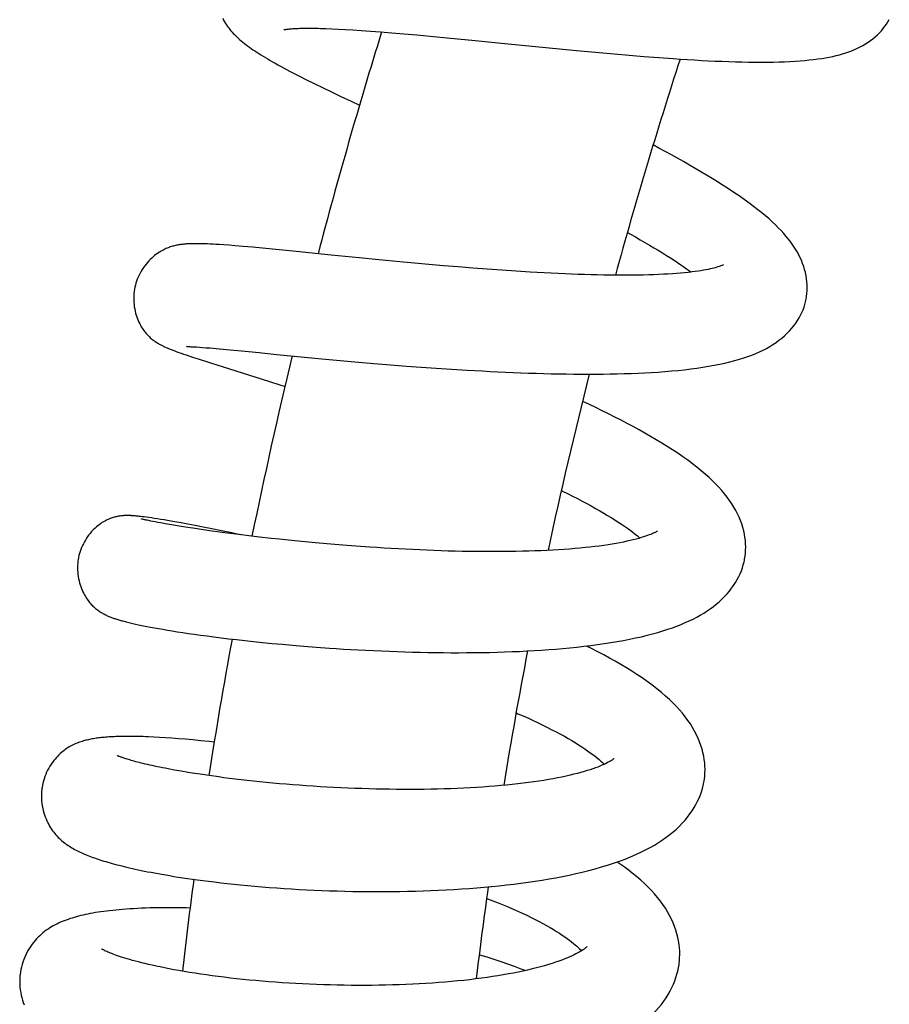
# Model space of a CAD drawing. Header units: millimetres. Extents: x 177 to 351, y 32 to 305.
# Tile 27 of 80: x 188.86 to 193.92, y 129.36 to 135.08. Entities that reach past the tile are written whole.
import ezdxf

# ---------------------------------------------------------------- set-up
doc = ezdxf.new("R2010")
doc.units = ezdxf.units.MM
doc.header["$LTSCALE"] = 30.734
doc.layers.get('0').update_dxf_attribs({"linetype": 'CONTINUOUS'})

msp = doc.modelspace()

# ---------------------------------------------------------------- linework, layer by layer
at = {"color": 7, "linetype": 'Continuous'}
for p, q in [((190.6121, 135.032), (190.6434, 135.031)), ((190.6434, 135.031), (190.6776, 135.0297)), ((190.6776, 135.0297), (190.7148, 135.028)), ((190.7148, 135.028), (190.7555, 135.0259)), ((190.7555, 135.0259), (190.7999, 135.0232)), ((190.7999, 135.0232), (190.8485, 135.0201)), ((190.8485, 135.0201), (190.9019, 135.0163)), ((190.9019, 135.0163), (190.9606, 135.0118)), ((190.9606, 135.0118), (191.0254, 135.0065)), ((191.0254, 135.0065), (191.0958, 135.0005)), ((191.0958, 135.0005), (191.1704, 134.9939)), ((191.1704, 134.9939), (191.2477, 134.9867)), ((191.2477, 134.9867), (191.3668, 134.9754)), ((191.3668, 134.9754), (191.4897, 134.9633)), ((191.9212, 134.9205), (192.0977, 134.9034)), ((192.0977, 134.9034), (192.2294, 134.8912)), ((192.2294, 134.8912), (192.3168, 134.8834)), ((192.3168, 134.8834), (192.4038, 134.8759)), ((192.4038, 134.8759), (192.4902, 134.8689)), ((192.4902, 134.8689), (192.5758, 134.8623)), ((192.5758, 134.8623), (192.6601, 134.8563)), ((190.4891, 134.754), (190.5308, 134.733)), ((190.5308, 134.733), (190.5753, 134.7109)), ((190.5753, 134.7109), (190.6231, 134.6876)), ((190.6231, 134.6876), (190.6745, 134.6629)), ((190.6745, 134.6629), (190.7299, 134.6366)), ((190.7299, 134.6366), (190.7897, 134.6085)), ((190.7897, 134.6085), (190.8383, 134.5859)), ((189.9265, 133.7811), (189.9128, 133.7814)), ((189.9408, 133.7806), (189.9265, 133.7811)), ((189.9557, 133.78), (189.9408, 133.7806)), ((189.9712, 133.7793), (189.9557, 133.78)), ((189.9874, 133.7785), (189.9712, 133.7793)), ((190.0044, 133.7776), (189.9874, 133.7785)), ((190.0222, 133.7765), (190.0044, 133.7776)), ((190.0505, 133.7745), (190.0222, 133.7765)), ((190.081, 133.7723), (190.0505, 133.7745)), ((190.1137, 133.7697), (190.081, 133.7723)), ((190.1618, 133.7657), (190.1137, 133.7697)), ((190.216, 133.7609), (190.1618, 133.7657)), ((190.2945, 133.7535), (190.216, 133.7609)), ((190.4697, 133.7362), (190.2945, 133.7535)), ((190.6732, 133.7156), (190.4697, 133.7362)), ((190.8352, 133.6994), (190.6732, 133.7156)), ((190.9505, 133.6881), (190.8352, 133.6994)), ((191.0731, 133.6764), (190.9505, 133.6881)), ((191.1566, 133.6686), (191.0731, 133.6764)), ((191.2409, 133.661), (191.1566, 133.6686)), ((191.3257, 133.6536), (191.2409, 133.661)), ((191.4107, 133.6465), (191.3257, 133.6536)), ((191.4956, 133.6397), (191.4107, 133.6465)), ((191.5803, 133.6332), (191.4956, 133.6397)), ((191.6644, 133.6272), (191.5803, 133.6332)), ((191.7477, 133.6216), (191.6644, 133.6272)), ((191.83, 133.6166), (191.7477, 133.6216)), ((191.9111, 133.612), (191.83, 133.6166)), ((189.8471, 133.184), (189.8524, 133.1838)), ((189.8524, 133.1838), (189.8586, 133.1836)), ((189.8586, 133.1836), (189.8656, 133.1833)), ((189.8656, 133.1833), (189.8734, 133.1829)), ((189.8734, 133.1829), (189.8821, 133.1824)), ((189.8821, 133.1824), (189.8917, 133.1819)), ((189.8917, 133.1819), (189.9079, 133.1808)), ((189.9079, 133.1808), (189.9262, 133.1795)), ((189.9262, 133.1795), (189.9469, 133.1778)), ((189.9469, 133.1778), (189.97, 133.1759)), ((189.97, 133.1759), (190.0049, 133.1729)), ((190.0049, 133.1729), (190.0662, 133.1673)), ((190.0662, 133.1673), (190.1523, 133.1591)), ((189.7769, 133.1544), (189.789, 133.15)), ((189.789, 133.15), (189.8019, 133.1454)), ((189.8019, 133.1454), (189.8156, 133.1406)), ((189.8156, 133.1406), (189.8304, 133.1355)), ((189.8304, 133.1355), (189.8464, 133.1301)), ((189.8464, 133.1301), (189.873, 133.1212)), ((189.873, 133.1212), (189.9009, 133.1121)), ((189.9009, 133.1121), (189.9663, 133.0911)), ((190.3588, 133.1387), (190.6189, 133.1137)), ((190.6189, 133.1137), (190.789, 133.0981)), ((189.9663, 133.0911), (190.273, 132.9948)), ((190.789, 133.0981), (190.9217, 133.0866)), ((190.9217, 133.0866), (190.9941, 133.0806)), ((190.9941, 133.0806), (191.1117, 133.0713)), ((191.1117, 133.0713), (191.1961, 133.065)), ((191.1961, 133.065), (191.2839, 133.0588)), ((191.2839, 133.0588), (191.3732, 133.0529)), ((191.3732, 133.0529), (191.4627, 133.0474)), ((191.4627, 133.0474), (191.5521, 133.0424)), ((190.273, 132.9948), (190.3701, 132.9641)), ((190.3701, 132.9641), (190.4055, 132.9529)), ((189.5284, 132.2011), (189.5225, 132.2016)), ((189.5345, 132.2006), (189.5284, 132.2011)), ((189.5408, 132.2), (189.5345, 132.2006)), ((189.5472, 132.1994), (189.5408, 132.2)), ((189.554, 132.1987), (189.5472, 132.1994)), ((189.561, 132.198), (189.554, 132.1987)), ((189.5682, 132.1971), (189.561, 132.198)), ((189.5758, 132.1962), (189.5682, 132.1971)), ((189.5879, 132.1947), (189.5758, 132.1962)), ((189.6009, 132.193), (189.5879, 132.1947)), ((189.6149, 132.1911), (189.6009, 132.193)), ((189.6299, 132.1889), (189.6149, 132.1911)), ((189.572, 132.183), (189.5714, 132.1831)), ((189.5776, 132.1815), (189.5751, 132.1821)), ((189.5806, 132.1808), (189.5776, 132.1815)), ((189.5843, 132.1799), (189.5806, 132.1808)), ((189.5884, 132.1789), (189.5843, 132.1799)), ((189.5932, 132.1778), (189.5884, 132.1789)), ((189.5985, 132.1767), (189.5932, 132.1778)), ((189.6044, 132.1754), (189.5985, 132.1767)), ((189.6142, 132.1733), (189.6044, 132.1754)), ((189.6254, 132.171), (189.6142, 132.1733)), ((189.638, 132.1685), (189.6254, 132.171)), ((189.6462, 132.1865), (189.6299, 132.1889)), ((189.6519, 132.1658), (189.638, 132.1685)), ((189.6638, 132.1839), (189.6462, 132.1865)), ((189.6673, 132.1629), (189.6519, 132.1658)), ((189.6829, 132.1809), (189.6638, 132.1839)), ((189.6842, 132.1598), (189.6673, 132.1629)), ((189.7034, 132.1776), (189.6829, 132.1809)), ((189.7092, 132.1553), (189.6842, 132.1598)), ((189.7333, 132.1726), (189.7034, 132.1776)), ((189.7372, 132.1505), (189.7092, 132.1553)), ((189.7662, 132.1669), (189.7333, 132.1726)), ((189.7684, 132.1453), (189.7372, 132.1505)), ((189.8022, 132.1605), (189.7662, 132.1669)), ((189.803, 132.1397), (189.7684, 132.1453)), ((189.8416, 132.1533), (189.8022, 132.1605)), ((189.8413, 132.1336), (189.803, 132.1397)), ((189.8837, 132.1272), (189.8413, 132.1336)), ((189.8844, 132.1452), (189.8416, 132.1533)), ((189.9308, 132.1362), (189.8844, 132.1452)), ((189.981, 132.1262), (189.9308, 132.1362)), ((189.9305, 132.1203), (189.8837, 132.1272)), ((189.9823, 132.113), (189.9305, 132.1203)), ((190.0357, 132.115), (189.981, 132.1262)), ((190.0396, 132.1052), (189.9823, 132.113)), ((190.0956, 132.1024), (190.0357, 132.115)), ((190.0869, 132.099), (190.0396, 132.1052)), ((190.1383, 132.0925), (190.0869, 132.099)), ((190.1946, 132.0856), (190.1383, 132.0925)), ((190.2564, 132.0783), (190.1946, 132.0856)), ((190.3245, 132.0706), (190.2564, 132.0783)), ((190.3738, 132.0652), (190.3245, 132.0706)), ((190.4264, 132.0597), (190.3738, 132.0652)), ((190.4823, 132.0541), (190.4264, 132.0597)), ((190.5417, 132.0484), (190.4823, 132.0541)), ((190.6045, 132.0426), (190.5417, 132.0484)), ((190.6709, 132.0368), (190.6045, 132.0426)), ((190.7413, 132.031), (190.6709, 132.0368)), ((190.8166, 132.0252), (190.7413, 132.031)), ((190.8971, 132.0194), (190.8166, 132.0252)), ((189.521, 131.5766), (189.5375, 131.5729)), ((189.5375, 131.5729), (189.555, 131.5691)), ((189.555, 131.5691), (189.5736, 131.5653)), ((189.5736, 131.5653), (189.5932, 131.5613)), ((189.6248, 131.5552), (189.6473, 131.5511)), ((189.6473, 131.5511), (189.671, 131.5468)), ((189.671, 131.5468), (189.6961, 131.5424)), ((189.6961, 131.5424), (189.7225, 131.5379)), ((189.7225, 131.5379), (189.7505, 131.5333)), ((189.7505, 131.5333), (189.7799, 131.5286)), ((189.7799, 131.5286), (189.811, 131.5238)), ((189.811, 131.5238), (189.8437, 131.5189)), ((189.8437, 131.5189), (189.8781, 131.514)), ((189.8781, 131.514), (189.9143, 131.5089)), ((189.9143, 131.5089), (189.9523, 131.5037)), ((189.9523, 131.5037), (189.9922, 131.4985)), ((189.9922, 131.4985), (190.034, 131.4932)), ((190.034, 131.4932), (190.0777, 131.4878)), ((190.0777, 131.4878), (190.1234, 131.4824)), ((190.1234, 131.4824), (190.1714, 131.477)), ((190.1714, 131.477), (190.2216, 131.4716)), ((190.2216, 131.4716), (190.2744, 131.4661)), ((190.2744, 131.4661), (190.3298, 131.4606)), ((190.3298, 131.4606), (190.388, 131.4552)), ((190.388, 131.4552), (190.4496, 131.4497)), ((190.4496, 131.4497), (190.5155, 131.4442)), ((190.5155, 131.4442), (190.5866, 131.4387)), ((190.5866, 131.4387), (190.6632, 131.4332)), ((189.6431, 130.9167), (189.6117, 130.9181)), ((189.6762, 130.9149), (189.6431, 130.9167)), ((189.711, 130.9128), (189.6762, 130.9149)), ((189.7477, 130.9103), (189.711, 130.9128)), ((189.7863, 130.9073), (189.7477, 130.9103)), ((189.8269, 130.9038), (189.7863, 130.9073)), ((189.8699, 130.8998), (189.8269, 130.9038)), ((189.9156, 130.8952), (189.8699, 130.8998)), ((189.9643, 130.8899), (189.9156, 130.8952)), ((189.9938, 130.8865), (189.9643, 130.8899)), ((189.8017, 130.7182), (189.7629, 130.7251)), ((189.8434, 130.7112), (189.8017, 130.7182)), ((189.9639, 130.6927), (189.9125, 130.7003)), ((190.0205, 130.6848), (189.9639, 130.6927))]:
    msp.add_line(p, q, dxfattribs=at)
for points in [[(190.0435, 135.0902), (190.0488, 135.08), (190.0543, 135.0702), (190.06, 135.0608), (190.066, 135.0516), (190.0721, 135.0428), (190.0784, 135.0342), (190.0848, 135.026), (190.0914, 135.018), (190.0981, 135.0103), (190.105, 135.0028), (190.1121, 134.9954), (190.1195, 134.988), (190.127, 134.9808), (190.1349, 134.9735), (190.143, 134.9663), (190.1515, 134.9591), (190.1602, 134.9519), (190.1693, 134.9447), (190.1787, 134.9374), (190.1884, 134.9302), (190.1983, 134.9229), (190.2087, 134.9156), (190.2193, 134.9082), (190.2303, 134.9008), (190.2417, 134.8933), (190.2534, 134.8857), (190.2656, 134.878), (190.2782, 134.8702), (190.2913, 134.8623), (190.3048, 134.8542), (190.3188, 134.846), (190.3333, 134.8377), (190.3483, 134.8291), (190.3639, 134.8204), (190.38, 134.8116), (190.3966, 134.8025), (190.4139, 134.7932), (190.4317, 134.7838), (190.4502, 134.7741), (190.4891, 134.754)], [(192.6601, 134.8563), (192.7017, 134.8535), (192.7429, 134.8509), (192.7837, 134.8485), (192.8241, 134.8463), (192.8641, 134.8442), (192.9038, 134.8424), (192.9432, 134.8407), (192.9824, 134.8393), (193.0212, 134.8381), (193.0597, 134.8371), (193.0977, 134.8364), (193.135, 134.836), (193.1716, 134.8359), (193.2071, 134.836), (193.2417, 134.8365), (193.2751, 134.8373), (193.3073, 134.8384), (193.3384, 134.8398), (193.3683, 134.8415), (193.3969, 134.8435), (193.4243, 134.8458), (193.4506, 134.8484), (193.4757, 134.8512), (193.4997, 134.8543), (193.5227, 134.8577), (193.5447, 134.8613), (193.566, 134.8653), (193.5864, 134.8695), (193.6061, 134.874), (193.6252, 134.8789), (193.6438, 134.8841), (193.6619, 134.8897), (193.6796, 134.8958), (193.6968, 134.9022), (193.7137, 134.9092), (193.7301, 134.9166), (193.7461, 134.9244), (193.7617, 134.9329), (193.7769, 134.9418), (193.7917, 134.9513), (193.8061, 134.9613), (193.8199, 134.9718), (193.8332, 134.9828), (193.8459, 134.9943), (193.858, 135.0062), (193.8694, 135.0185), (193.8801, 135.0311), (193.8901, 135.044), (193.8993, 135.0571), (193.9077, 135.0704), (193.9153, 135.0838)], [(190.3979, 135.0238), (190.3979, 135.0238), (190.3983, 135.0239), (190.3991, 135.0241), (190.4003, 135.0244), (190.402, 135.0247), (190.4041, 135.0251), (190.4066, 135.0255), (190.4096, 135.026), (190.4131, 135.0265), (190.417, 135.0271), (190.4214, 135.0276), (190.4263, 135.0282), (190.4316, 135.0287), (190.4374, 135.0292), (190.4437, 135.0297), (190.4505, 135.0302), (190.4577, 135.0307), (190.4654, 135.0311), (190.4736, 135.0315), (190.4823, 135.0319), (190.4915, 135.0322), (190.5011, 135.0325), (190.5113, 135.0327), (190.5219, 135.0328), (190.5331, 135.0329), (190.5448, 135.0329), (190.5571, 135.0329), (190.57, 135.0328), (190.5834, 135.0326), (190.5975, 135.0323), (190.6121, 135.032)], [(191.4897, 134.9633), (191.7021, 134.9422), (191.9212, 134.9205)], [(193.4272, 133.4362), (193.4291, 133.4437), (193.4325, 133.4593), (193.4351, 133.4754), (193.4371, 133.4918), (193.4382, 133.5085), (193.4386, 133.5255), (193.4382, 133.5427), (193.4369, 133.5602), (193.4349, 133.5778), (193.4319, 133.5956), (193.4282, 133.6134), (193.4235, 133.6313), (193.418, 133.6492), (193.4117, 133.6671), (193.4044, 133.685), (193.3963, 133.7029), (193.3873, 133.7207), (193.3775, 133.7384), (193.3669, 133.7559), (193.3554, 133.7732), (193.3432, 133.7903), (193.3303, 133.8073), (193.3165, 133.8242), (193.302, 133.8409), (193.2867, 133.8576), (193.2706, 133.8742), (193.2537, 133.8909), (193.2357, 133.9078), (193.2166, 133.925), (193.1964, 133.9425), (193.1747, 133.9605), (193.1515, 133.979), (193.1267, 133.9982), (193.1002, 134.018), (193.0722, 134.0382), (193.0429, 134.0587), (193.0126, 134.0793), (192.9815, 134.0999), (192.9501, 134.1202), (192.9183, 134.1403), (192.8862, 134.1602), (192.8539, 134.1799), (192.8211, 134.1994), (192.7879, 134.219), (192.7542, 134.2385), (192.7199, 134.2581), (192.685, 134.2777), (192.6496, 134.2974), (192.6136, 134.3171), (192.5772, 134.3369), (192.5438, 134.3549)], [(192.394, 133.8465), (192.4118, 133.8368), (192.4406, 133.8207), (192.4686, 133.8049), (192.4959, 133.7893), (192.5225, 133.7738), (192.5484, 133.7584), (192.5736, 133.7433), (192.598, 133.7284), (192.6214, 133.7137), (192.6439, 133.6995), (192.6651, 133.6857), (192.6852, 133.6724), (192.7041, 133.6597), (192.7217, 133.6475), (192.7383, 133.6358), (192.7538, 133.6246), (192.7641, 133.6169)], [(189.9128, 133.7814), (189.9062, 133.7815), (189.8996, 133.7816), (189.8931, 133.7816), (189.8868, 133.7816), (189.8805, 133.7816), (189.8744, 133.7815), (189.8683, 133.7814), (189.8623, 133.7813), (189.8564, 133.7811), (189.8505, 133.7808), (189.8447, 133.7806), (189.839, 133.7802), (189.8333, 133.7799), (189.8276, 133.7794), (189.8219, 133.779), (189.8162, 133.7784), (189.8105, 133.7778), (189.8048, 133.7771), (189.7991, 133.7763), (189.7933, 133.7755), (189.7875, 133.7745), (189.7816, 133.7735), (189.7757, 133.7723), (189.7697, 133.771), (189.7636, 133.7696), (189.7575, 133.7681), (189.7514, 133.7664), (189.7452, 133.7645), (189.7391, 133.7625), (189.7329, 133.7604), (189.7267, 133.7581), (189.7204, 133.7556), (189.714, 133.7528), (189.7075, 133.7499), (189.7009, 133.7466), (189.694, 133.743), (189.6868, 133.739), (189.6794, 133.7346), (189.6717, 133.7298), (189.6639, 133.7244), (189.6559, 133.7186), (189.6477, 133.7122), (189.6395, 133.7054), (189.6312, 133.698), (189.6229, 133.6901), (189.6147, 133.6816), (189.6066, 133.6727), (189.5986, 133.6633), (189.5909, 133.6534), (189.5835, 133.6431), (189.5764, 133.6324), (189.5697, 133.6215), (189.5634, 133.6102), (189.5576, 133.5987), (189.5522, 133.587), (189.5474, 133.5752), (189.5431, 133.5634), (189.5393, 133.5516), (189.536, 133.5398), (189.5347, 133.5346)], [(192.9522, 133.659), (192.9521, 133.6589), (192.9514, 133.6586), (192.9501, 133.6579), (192.948, 133.6569), (192.9453, 133.6557), (192.9418, 133.6543), (192.9376, 133.6527), (192.9325, 133.6508), (192.9267, 133.6488), (192.9201, 133.6467), (192.9126, 133.6445), (192.9045, 133.6422), (192.8955, 133.6398), (192.8856, 133.6374), (192.8749, 133.635), (192.8632, 133.6325), (192.8504, 133.63), (192.8365, 133.6274), (192.8213, 133.6249), (192.8048, 133.6223), (192.787, 133.6198), (192.7679, 133.6174), (192.7475, 133.615), (192.7259, 133.6128), (192.7033, 133.6106), (192.6797, 133.6087), (192.6551, 133.6069), (192.6295, 133.6052), (192.6029, 133.6037), (192.5754, 133.6024), (192.5469, 133.6013), (192.5176, 133.6003), (192.4875, 133.5995), (192.4566, 133.599), (192.4249, 133.5986), (192.3925, 133.5984), (192.3593, 133.5983), (192.3254, 133.5985), (192.2908, 133.5989), (192.2555, 133.5994), (192.2194, 133.6001), (192.1828, 133.601), (192.1456, 133.6021), (192.1077, 133.6034), (192.0693, 133.6048), (192.0304, 133.6063), (191.991, 133.6081), (191.9513, 133.61), (191.9111, 133.612)], [(189.5347, 133.5346), (189.5335, 133.5293), (189.5313, 133.5177), (189.5294, 133.5055), (189.528, 133.4931), (189.527, 133.4803), (189.5266, 133.4673), (189.5267, 133.4542), (189.5273, 133.4411), (189.5285, 133.428), (189.5301, 133.4151), (189.5322, 133.4025), (189.5348, 133.3902), (189.5377, 133.3783), (189.541, 133.3668), (189.5446, 133.3559), (189.5485, 133.3454), (189.5526, 133.3353), (189.5569, 133.3257), (189.5613, 133.3165), (189.5659, 133.3079), (189.5706, 133.2997), (189.5754, 133.2919), (189.5802, 133.2847), (189.585, 133.2779), (189.5898, 133.2715), (189.5945, 133.2655), (189.5993, 133.2599), (189.604, 133.2545), (189.6088, 133.2495), (189.6135, 133.2447), (189.6183, 133.2402), (189.623, 133.2358), (189.6279, 133.2316), (189.6327, 133.2276), (189.6375, 133.2238), (189.6423, 133.2202), (189.6471, 133.2167), (189.6519, 133.2133), (189.6567, 133.2102), (189.6614, 133.2072), (189.666, 133.2043), (189.6706, 133.2016), (189.6751, 133.199), (189.6796, 133.1965), (189.6841, 133.194), (189.6885, 133.1917), (189.6929, 133.1895), (189.6974, 133.1873), (189.7019, 133.1851), (189.7063, 133.183), (189.7109, 133.1809), (189.7154, 133.1789), (189.7201, 133.1768), (189.7247, 133.1748), (189.7295, 133.1728), (189.7343, 133.1708), (189.7392, 133.1688), (189.7442, 133.1668), (189.7493, 133.1648), (189.7545, 133.1628), (189.7599, 133.1607), (189.7654, 133.1586), (189.7769, 133.1544)], [(192.4557, 133.0299), (192.4951, 133.0318), (192.5343, 133.034), (192.5732, 133.0365), (192.6119, 133.0393), (192.6502, 133.0425), (192.688, 133.046), (192.7251, 133.05), (192.7616, 133.0543), (192.7973, 133.059), (192.8321, 133.0641), (192.8659, 133.0695), (192.8986, 133.0754), (192.9303, 133.0817), (192.9607, 133.0883), (192.9899, 133.0953), (193.0178, 133.1026), (193.0445, 133.1103), (193.0699, 133.1182), (193.0941, 133.1265), (193.1174, 133.1352), (193.1397, 133.1442), (193.1611, 133.1537), (193.1818, 133.1636), (193.2017, 133.1739), (193.2209, 133.1848), (193.2395, 133.1962), (193.2574, 133.2082), (193.2746, 133.2206), (193.291, 133.2337), (193.3067, 133.2472), (193.3216, 133.2611), (193.3355, 133.2754), (193.3486, 133.2901), (193.3608, 133.305), (193.3719, 133.3201), (193.3822, 133.3353), (193.3915, 133.3506), (193.3999, 133.366), (193.4074, 133.3814), (193.4141, 133.3969), (193.4199, 133.4124), (193.4249, 133.4279), (193.4272, 133.4363)], [(189.8343, 133.1841), (189.8341, 133.1841), (189.834, 133.1841), (189.8342, 133.1841), (189.8347, 133.1841), (189.8354, 133.1841), (189.8364, 133.1841), (189.8376, 133.1841), (189.839, 133.1841), (189.8407, 133.1841), (189.8426, 133.1841), (189.8448, 133.184), (189.8471, 133.184)], [(190.1523, 133.1591), (190.2553, 133.149), (190.2715, 133.1474)], [(190.2715, 133.1474), (190.3052, 133.144), (190.3226, 133.1423), (190.3588, 133.1387)], [(191.5521, 133.0424), (191.5967, 133.0401), (191.6414, 133.0379), (191.6859, 133.0358), (191.7304, 133.0339), (191.7748, 133.0321), (191.8191, 133.0305), (191.8633, 133.0291), (191.9075, 133.0278), (191.9515, 133.0267), (191.9954, 133.0258), (192.0391, 133.0251), (192.0826, 133.0245), (192.1257, 133.0242), (192.1685, 133.0241), (192.2108, 133.0242), (192.2528, 133.0245), (192.2943, 133.0251), (192.3353, 133.0259), (192.3758, 133.027), (192.416, 133.0283), (192.4557, 133.0299)], [(193.0735, 131.9419), (193.0751, 131.9501), (193.0778, 131.9674), (193.0798, 131.9849), (193.0809, 132.0027), (193.0812, 132.0207), (193.0807, 132.0391), (193.0793, 132.0576), (193.077, 132.0765), (193.0738, 132.0956), (193.0696, 132.1149), (193.0645, 132.1344), (193.0583, 132.154), (193.0512, 132.1737), (193.0431, 132.1934), (193.034, 132.2131), (193.0239, 132.2328), (193.0128, 132.2523), (193.0008, 132.2717), (192.9877, 132.291), (192.9738, 132.3101), (192.9588, 132.3291), (192.9429, 132.3481), (192.926, 132.3669), (192.9079, 132.3858), (192.8887, 132.4048), (192.8682, 132.424), (192.8463, 132.4435), (192.8231, 132.4632), (192.7983, 132.4833), (192.7722, 132.5035), (192.7448, 132.5238), (192.7162, 132.5441), (192.6867, 132.5644), (192.6563, 132.5845), (192.6253, 132.6044), (192.5937, 132.624), (192.5615, 132.6434), (192.5288, 132.6626), (192.4956, 132.6817), (192.4618, 132.7006), (192.4275, 132.7194), (192.3926, 132.738), (192.3572, 132.7566), (192.3213, 132.7751), (192.2849, 132.7935), (192.2481, 132.8117), (192.2109, 132.8299), (192.1733, 132.8479), (192.1353, 132.8659), (192.1334, 132.8668)], [(192.0103, 132.3481), (192.0162, 132.3453), (192.046, 132.3305), (192.0751, 132.3159), (192.1034, 132.3013), (192.131, 132.2869), (192.1578, 132.2726), (192.1838, 132.2585), (192.2089, 132.2445), (192.2331, 132.2307), (192.2564, 132.2172), (192.2789, 132.2038), (192.3004, 132.1907), (192.321, 132.1778), (192.3406, 132.1651), (192.3593, 132.1528), (192.3771, 132.1406), (192.394, 132.1288), (192.4101, 132.1171), (192.4253, 132.1058), (192.4396, 132.0948), (192.4528, 132.0842), (192.4648, 132.0741), (192.467, 132.0722)], [(189.5225, 132.2016), (189.5196, 132.2018), (189.5167, 132.202), (189.5138, 132.2021), (189.5109, 132.2023), (189.508, 132.2024), (189.5051, 132.2026), (189.5022, 132.2027), (189.4992, 132.2028), (189.4962, 132.2028), (189.4931, 132.2029), (189.4899, 132.2029), (189.4866, 132.2029), (189.4833, 132.2029), (189.4798, 132.2028), (189.4761, 132.2027), (189.4724, 132.2025), (189.4685, 132.2023), (189.4644, 132.202), (189.4602, 132.2017), (189.4558, 132.2012), (189.4513, 132.2007), (189.4467, 132.2001), (189.4418, 132.1994), (189.4368, 132.1986), (189.4316, 132.1976), (189.4261, 132.1964), (189.4203, 132.1951), (189.4144, 132.1936), (189.4082, 132.1918), (189.4019, 132.1899), (189.3955, 132.1877), (189.389, 132.1853), (189.3824, 132.1826), (189.3758, 132.1797), (189.369, 132.1765), (189.3621, 132.173), (189.355, 132.1691), (189.3478, 132.1648), (189.3403, 132.16), (189.3328, 132.1549), (189.3252, 132.1494), (189.3176, 132.1434), (189.31, 132.1371), (189.3025, 132.1304), (189.295, 132.1232), (189.2876, 132.1157), (189.2803, 132.1077), (189.2731, 132.0992), (189.266, 132.0903), (189.259, 132.0809), (189.2523, 132.0711), (189.2459, 132.0608), (189.2398, 132.0503), (189.234, 132.0394), (189.2286, 132.0282), (189.2236, 132.0169), (189.2191, 132.0053), (189.2151, 131.9937), (189.2115, 131.9821), (189.2085, 131.9705), (189.206, 131.959), (189.2051, 131.9541)], [(189.5751, 132.1821), (189.5732, 132.1826), (189.5725, 132.1828), (189.572, 132.183)], [(190.1455, 132.0916), (190.1443, 132.0918), (190.0956, 132.1024)], [(192.5684, 132.1134), (192.5684, 132.1134), (192.5684, 132.1135), (192.5678, 132.113), (192.5666, 132.1122), (192.5646, 132.1109), (192.562, 132.1093), (192.5586, 132.1074), (192.5545, 132.1052), (192.5495, 132.1027), (192.5437, 132.0999), (192.537, 132.0969), (192.5293, 132.0936), (192.5206, 132.0901), (192.5108, 132.0864), (192.4999, 132.0826), (192.4879, 132.0786), (192.4747, 132.0745), (192.4604, 132.0703), (192.4449, 132.0661), (192.4283, 132.0618), (192.4105, 132.0575), (192.3915, 132.0533), (192.3715, 132.0491), (192.3505, 132.045), (192.3284, 132.0409), (192.3054, 132.037), (192.2814, 132.0332), (192.2565, 132.0296), (192.2307, 132.0261), (192.204, 132.0227), (192.1764, 132.0195), (192.148, 132.0165), (192.1187, 132.0136), (192.0887, 132.0109), (192.0578, 132.0084), (192.0261, 132.0061), (191.9937, 132.004), (191.9605, 132.002), (191.9265, 132.0003), (191.8918, 131.9987), (191.8565, 131.9973), (191.8206, 131.9962), (191.784, 131.9952), (191.747, 131.9944), (191.7094, 131.9938), (191.6714, 131.9934), (191.6329, 131.9932), (191.5941, 131.9932), (191.5548, 131.9934), (191.5151, 131.9937), (191.4751, 131.9943), (191.4347, 131.995), (191.394, 131.9959), (191.353, 131.997), (191.3118, 131.9983), (191.2705, 131.9997), (191.2291, 132.0013), (191.1877, 132.0031), (191.1464, 132.005), (191.1051, 132.007), (191.0637, 132.0092), (191.0221, 132.0115), (190.9805, 132.014), (190.9386, 132.0167), (190.8971, 132.0194)], [(189.2051, 131.9541), (189.2042, 131.9488), (189.2025, 131.9372), (189.2013, 131.9252), (189.2005, 131.9129), (189.2002, 131.9003), (189.2004, 131.8876), (189.2011, 131.8748), (189.2023, 131.8621), (189.204, 131.8494), (189.2062, 131.8369), (189.2088, 131.8247), (189.2119, 131.8128), (189.2152, 131.8013), (189.2189, 131.7903), (189.2228, 131.7797), (189.227, 131.7696), (189.2314, 131.7599), (189.236, 131.7506), (189.2407, 131.7418), (189.2456, 131.7333), (189.2506, 131.7253), (189.2556, 131.7178), (189.2606, 131.7108), (189.2656, 131.7042), (189.2704, 131.6981), (189.2753, 131.6924), (189.2801, 131.687), (189.2849, 131.6819), (189.2898, 131.6771), (189.2947, 131.6724), (189.2998, 131.6678), (189.305, 131.6634), (189.3103, 131.6591), (189.3157, 131.655), (189.3211, 131.651), (189.3265, 131.6472), (189.3319, 131.6437), (189.3372, 131.6403), (189.3425, 131.6372), (189.3477, 131.6342), (189.3529, 131.6314), (189.358, 131.6287), (189.3631, 131.6262), (189.3681, 131.6238), (189.3731, 131.6215), (189.378, 131.6193), (189.383, 131.6172), (189.3879, 131.6152), (189.3928, 131.6132), (189.3977, 131.6114), (189.4027, 131.6095), (189.4077, 131.6077), (189.4127, 131.606), (189.4179, 131.6043), (189.4232, 131.6025), (189.4286, 131.6008), (189.4341, 131.5991), (189.4397, 131.5974), (189.4455, 131.5957), (189.4515, 131.594), (189.4576, 131.5923), (189.4639, 131.5906), (189.4703, 131.5889), (189.4769, 131.5872), (189.4837, 131.5855), (189.4907, 131.5837), (189.498, 131.582), (189.5054, 131.5802), (189.521, 131.5766)], [(190.6632, 131.4332), (190.7034, 131.4305), (190.745, 131.4279), (190.7876, 131.4253), (190.8311, 131.4229), (190.8754, 131.4206), (190.9202, 131.4184), (190.9654, 131.4164), (191.0107, 131.4145), (191.056, 131.4129), (191.1011, 131.4114), (191.1461, 131.4101), (191.191, 131.4091), (191.2358, 131.4082), (191.2807, 131.4075), (191.3256, 131.407), (191.3704, 131.4067), (191.4152, 131.4066), (191.4599, 131.4068), (191.5044, 131.4071), (191.5488, 131.4078), (191.5929, 131.4086), (191.6369, 131.4097), (191.6806, 131.411), (191.724, 131.4126), (191.7672, 131.4144), (191.8101, 131.4165), (191.8526, 131.4189), (191.8949, 131.4215), (191.9368, 131.4244), (191.9784, 131.4276), (192.0197, 131.4311), (192.0606, 131.4349), (192.1012, 131.4391), (192.1414, 131.4436), (192.1812, 131.4484), (192.2205, 131.4536), (192.2592, 131.4591), (192.2973, 131.465), (192.3346, 131.4712), (192.3712, 131.4778), (192.407, 131.4847), (192.4419, 131.492), (192.4758, 131.4996), (192.5087, 131.5075), (192.5405, 131.5158), (192.5712, 131.5243), (192.6007, 131.5332), (192.629, 131.5422), (192.6561, 131.5515), (192.6819, 131.5611), (192.7068, 131.5709), (192.7305, 131.581), (192.7534, 131.5913), (192.7755, 131.602), (192.7967, 131.6131), (192.8173, 131.6245), (192.8372, 131.6364), (192.8565, 131.6487), (192.8751, 131.6615), (192.8932, 131.6748), (192.9105, 131.6885), (192.9272, 131.7028), (192.9432, 131.7176), (192.9585, 131.7328), (192.9729, 131.7484), (192.9865, 131.7644), (192.9992, 131.7807), (193.011, 131.7973), (193.0219, 131.8142), (193.0319, 131.8312), (193.0408, 131.8483), (193.0489, 131.8654), (193.0559, 131.8826), (193.0621, 131.8996), (193.0673, 131.9166), (193.0716, 131.9334), (193.0735, 131.9419)], [(189.5932, 131.5613), (189.6034, 131.5593), (189.6248, 131.5552)], [(192.84, 130.6632), (192.8413, 130.6719), (192.8434, 130.6905), (192.8446, 130.7092), (192.8449, 130.7282), (192.8443, 130.7474), (192.8429, 130.7669), (192.8405, 130.7865), (192.8372, 130.8065), (192.8329, 130.8266), (192.8275, 130.847), (192.8212, 130.8676), (192.8137, 130.8883), (192.8052, 130.9092), (192.7955, 130.9301), (192.7847, 130.951), (192.7728, 130.972), (192.7598, 130.9929), (192.7456, 131.0137), (192.7304, 131.0343), (192.7142, 131.0546), (192.697, 131.0746), (192.6788, 131.0945), (192.6594, 131.1144), (192.6386, 131.1344), (192.616, 131.1549), (192.5917, 131.1759), (192.565, 131.1975), (192.5368, 131.2192), (192.5082, 131.2402), (192.4789, 131.2606), (192.4492, 131.2805), (192.4189, 131.3), (192.3879, 131.3191), (192.3563, 131.338), (192.3239, 131.3567), (192.2907, 131.3752), (192.2566, 131.3936), (192.2218, 131.4119), (192.1864, 131.43), (192.1556, 131.4453)], [(191.7477, 131.057), (191.7586, 131.0523), (191.789, 131.039), (191.8187, 131.0256), (191.8476, 131.0123), (191.8758, 130.999), (191.9033, 130.9858), (191.93, 130.9726), (191.9558, 130.9595), (191.9808, 130.9465), (192.0048, 130.9336), (192.0278, 130.9209), (192.0498, 130.9085), (192.0708, 130.8962), (192.091, 130.8841), (192.1103, 130.8722), (192.1288, 130.8603), (192.1464, 130.8486), (192.1631, 130.8372), (192.1787, 130.826), (192.1932, 130.8154), (192.2065, 130.8051), (192.2187, 130.7954), (192.2299, 130.7862), (192.24, 130.7774), (192.2493, 130.7691), (192.2577, 130.7613), (192.2602, 130.7588)], [(189.6117, 130.9181), (189.5966, 130.9187), (189.5819, 130.9191), (189.5676, 130.9196), (189.5537, 130.9199), (189.5401, 130.9202), (189.5269, 130.9203), (189.514, 130.9205), (189.5015, 130.9205), (189.4893, 130.9205), (189.4774, 130.9204), (189.4659, 130.9203), (189.4546, 130.9201), (189.4437, 130.9198), (189.433, 130.9195), (189.4226, 130.9191), (189.4125, 130.9187), (189.4027, 130.9182), (189.3931, 130.9177), (189.3837, 130.9171), (189.3746, 130.9164), (189.3656, 130.9157), (189.3569, 130.915), (189.3484, 130.9142), (189.34, 130.9133), (189.3318, 130.9124), (189.3237, 130.9114), (189.3158, 130.9104), (189.308, 130.9093), (189.3004, 130.9081), (189.2928, 130.9069), (189.2853, 130.9056), (189.2779, 130.9042), (189.2705, 130.9027), (189.2632, 130.9012), (189.256, 130.8995), (189.2487, 130.8977), (189.2415, 130.8959), (189.2343, 130.8939), (189.2271, 130.8917), (189.2198, 130.8894), (189.2126, 130.887), (189.2053, 130.8844), (189.198, 130.8815), (189.1906, 130.8785), (189.1831, 130.8752), (189.1755, 130.8716), (189.1678, 130.8678), (189.1601, 130.8636), (189.1523, 130.8592), (189.1446, 130.8545), (189.1369, 130.8495), (189.1294, 130.8443), (189.122, 130.8388), (189.1146, 130.8331), (189.1073, 130.827), (189.0999, 130.8205), (189.0925, 130.8135), (189.0849, 130.8059), (189.0773, 130.7977), (189.0696, 130.789), (189.062, 130.7796), (189.0544, 130.7696), (189.0471, 130.7591), (189.04, 130.748), (189.0332, 130.7364), (189.0267, 130.7245), (189.0207, 130.7122), (189.0152, 130.6996), (189.0102, 130.6869), (189.0058, 130.6741), (189.002, 130.6612), (188.9987, 130.6485), (188.996, 130.6359), (188.9939, 130.6236), (188.9931, 130.6185)], [(189.7629, 130.7251), (189.7268, 130.7318), (189.7098, 130.7351), (189.6933, 130.7383), (189.6775, 130.7415), (189.6622, 130.7447), (189.6475, 130.7478), (189.6333, 130.7509), (189.6197, 130.754), (189.6066, 130.7569), (189.594, 130.7599), (189.5819, 130.7628), (189.5704, 130.7656), (189.5593, 130.7683), (189.5488, 130.771), (189.5387, 130.7737), (189.5292, 130.7763), (189.5201, 130.7788), (189.5115, 130.7812), (189.5034, 130.7835), (189.4957, 130.7858), (189.4886, 130.788), (189.4819, 130.7901), (189.4756, 130.7921), (189.4698, 130.794), (189.4645, 130.7958), (189.4596, 130.7975), (189.4551, 130.7991), (189.451, 130.8006), (189.4473, 130.802), (189.444, 130.8032), (189.4411, 130.8044), (189.4386, 130.8054), (189.4364, 130.8064), (189.4345, 130.8072), (189.433, 130.8079), (189.4319, 130.8084), (189.4311, 130.8088), (189.4306, 130.809), (189.4305, 130.8091)], [(192.3166, 130.792), (192.3167, 130.792), (192.3164, 130.7918), (192.3155, 130.791), (192.314, 130.7897), (192.3118, 130.788), (192.3089, 130.7859), (192.3054, 130.7834), (192.3011, 130.7806), (192.296, 130.7775), (192.2901, 130.7741), (192.2833, 130.7703), (192.2756, 130.7663), (192.2669, 130.762), (192.2572, 130.7574), (192.2465, 130.7527), (192.2348, 130.7478), (192.2221, 130.7427), (192.2083, 130.7376), (192.1935, 130.7323), (192.1777, 130.727), (192.1609, 130.7217), (192.1431, 130.7163), (192.1242, 130.711), (192.1043, 130.7056), (192.0834, 130.7003), (192.0613, 130.695), (192.0382, 130.6898), (192.0141, 130.6846), (191.9889, 130.6796), (191.9628, 130.6746), (191.9358, 130.6698), (191.908, 130.6652), (191.8794, 130.6607), (191.8502, 130.6565), (191.8202, 130.6524), (191.7894, 130.6485), (191.7579, 130.6447), (191.7256, 130.6412), (191.6924, 130.6378), (191.6586, 130.6346), (191.624, 130.6316), (191.589, 130.6289), (191.5533, 130.6263), (191.5172, 130.624), (191.4807, 130.6219), (191.4437, 130.6199), (191.4062, 130.6183), (191.3684, 130.6168), (191.3302, 130.6155), (191.2916, 130.6145), (191.2527, 130.6137), (191.2135, 130.6131), (191.1739, 130.6127), (191.134, 130.6125), (191.094, 130.6125), (191.0537, 130.6128), (191.0132, 130.6132), (190.9727, 130.6139), (190.932, 130.6147), (190.8914, 130.6158), (190.8508, 130.617), (190.8103, 130.6185), (190.7698, 130.6201), (190.7294, 130.6219), (190.6891, 130.6239), (190.6488, 130.6261), (190.6087, 130.6284), (190.5687, 130.631), (190.529, 130.6337), (190.4895, 130.6365), (190.4504, 130.6395), (190.4116, 130.6427), (190.373, 130.646), (190.3347, 130.6494), (190.2967, 130.6531), (190.259, 130.6568), (190.2218, 130.6607), (190.1854, 130.6646), (190.1499, 130.6687), (190.1156, 130.6727), (190.0825, 130.6768), (190.0508, 130.6808), (190.0205, 130.6848)], [(189.9125, 130.7003), (189.8655, 130.7076), (189.8434, 130.7112)], [(188.9931, 130.6185), (188.9923, 130.6121), (188.9911, 130.5991), (188.9904, 130.5858), (188.9902, 130.5722), (188.9907, 130.5584), (188.9916, 130.5446), (188.9932, 130.5308), (188.9953, 130.5171), (188.9979, 130.5036), (189.001, 130.4904), (189.0045, 130.4774), (189.0085, 130.4649), (189.0128, 130.4528), (189.0175, 130.4411), (189.0224, 130.43), (189.0275, 130.4193), (189.0328, 130.4092), (189.0383, 130.3995), (189.0439, 130.3903), (189.0497, 130.3814), (189.0557, 130.3728), (189.0618, 130.3646), (189.0682, 130.3566), (189.0748, 130.3488), (189.0815, 130.3413), (189.0884, 130.3341), (189.0953, 130.3272), (189.1024, 130.3206), (189.1095, 130.3144), (189.1166, 130.3084), (189.1237, 130.3028), (189.1309, 130.2973), (189.1382, 130.2921), (189.1455, 130.2871), (189.1529, 130.2822), (189.1604, 130.2775), (189.168, 130.273), (189.1757, 130.2686), (189.1835, 130.2642), (189.1914, 130.26), (189.1994, 130.2559), (189.2076, 130.2519), (189.2159, 130.248), (189.2243, 130.2441), (189.2329, 130.2403), (189.2416, 130.2365), (189.2506, 130.2328), (189.2597, 130.2291), (189.2691, 130.2255), (189.2787, 130.2218), (189.2885, 130.2182), (189.2985, 130.2146), (189.3089, 130.2111), (189.3194, 130.2075), (189.3303, 130.2039), (189.3415, 130.2004), (189.3529, 130.1968), (189.3647, 130.1933), (189.3768, 130.1897), (189.3892, 130.1861), (189.402, 130.1826), (189.4152, 130.179), (189.4287, 130.1754), (189.4427, 130.1718), (189.457, 130.1682), (189.4718, 130.1646), (189.487, 130.1609), (189.5027, 130.1573), (189.5189, 130.1536), (189.5356, 130.1499), (189.5527, 130.1462), (189.5704, 130.1425), (189.5887, 130.1387), (189.6076, 130.135), (189.6272, 130.1312), (189.6474, 130.1274), (189.6684, 130.1235), (189.6901, 130.1197), (189.7127, 130.1157), (189.7361, 130.1118), (189.7604, 130.1078), (189.7857, 130.1038), (189.812, 130.0998), (189.8394, 130.0957), (189.868, 130.0916), (189.8978, 130.0875), (189.929, 130.0834), (189.9617, 130.0792), (189.996, 130.075), (190.0318, 130.0708), (190.0692, 130.0666), (190.1079, 130.0625), (190.1476, 130.0585), (190.1883, 130.0546), (190.2296, 130.0508), (190.2715, 130.0473), (190.314, 130.0439), (190.3569, 130.0407), (190.4, 130.0377), (190.4435, 130.035), (190.4871, 130.0324), (190.531, 130.0301), (190.5751, 130.0279), (190.6194, 130.026), (190.6639, 130.0244), (190.7086, 130.0229), (190.7535, 130.0217), (190.7986, 130.0207), (190.8439, 130.02), (190.8893, 130.0195), (190.9348, 130.0193), (190.9804, 130.0193), (191.026, 130.0196), (191.0716, 130.0201), (191.1171, 130.0209), (191.1625, 130.022), (191.2077, 130.0234), (191.2527, 130.025), (191.2975, 130.0269), (191.3421, 130.0291), (191.3866, 130.0316), (191.4308, 130.0344), (191.4748, 130.0375), (191.5186, 130.0409), (191.5621, 130.0446), (191.6054, 130.0486), (191.6485, 130.0529), (191.6913, 130.0576), (191.7337, 130.0626), (191.7757, 130.068), (191.8172, 130.0737), (191.8583, 130.0797), (191.8988, 130.0861), (191.9388, 130.0928), (191.9783, 130.0999), (192.0173, 130.1074), (192.0558, 130.1153), (192.094, 130.1237), (192.1319, 130.1325), (192.1693, 130.1418), (192.2064, 130.1517), (192.2429, 130.1621), (192.2787, 130.173), (192.3136, 130.1843), (192.3474, 130.1961), (192.3802, 130.2083), (192.4117, 130.2209), (192.4421, 130.2339), (192.4712, 130.2473), (192.499, 130.2611), (192.5256, 130.2752), (192.5508, 130.2895), (192.5748, 130.3042), (192.5976, 130.3191), (192.6193, 130.3344), (192.6399, 130.35), (192.6596, 130.366), (192.6783, 130.3825), (192.6961, 130.3993), (192.713, 130.4166), (192.7289, 130.4342), (192.7437, 130.4521), (192.7575, 130.4703), (192.7703, 130.4886), (192.7819, 130.507), (192.7925, 130.5255), (192.802, 130.544), (192.8105, 130.5624), (192.818, 130.5808), (192.8245, 130.5991), (192.83, 130.6174), (192.8347, 130.6357), (192.8384, 130.6539), (192.84, 130.6632)], [(192.6953, 129.6057), (192.6962, 129.6145), (192.6976, 129.634), (192.6981, 129.6534), (192.6977, 129.673), (192.6964, 129.6928), (192.6941, 129.7128), (192.691, 129.733), (192.6868, 129.7534), (192.6817, 129.7741), (192.6754, 129.795), (192.6681, 129.8163), (192.6596, 129.8376), (192.65, 129.8591), (192.6392, 129.8805), (192.6274, 129.9018), (192.6145, 129.9229), (192.6006, 129.9439), (192.5856, 129.9646), (192.5695, 129.985), (192.5524, 130.0054), (192.5341, 130.0256), (192.5145, 130.0458), (192.4936, 130.0661), (192.4713, 130.0864), (192.4476, 130.1068), (192.4226, 130.1271), (192.3964, 130.1473), (192.3689, 130.1673), (192.3405, 130.1871), (192.3339, 130.1914)], [(191.5766, 129.9799), (191.5823, 129.9778), (191.6132, 129.9659), (191.6435, 129.954), (191.6731, 129.942), (191.7019, 129.9299), (191.73, 129.9179), (191.7573, 129.9058), (191.7838, 129.8937), (191.8095, 129.8816), (191.8344, 129.8696), (191.8584, 129.8576), (191.8816, 129.8457), (191.9038, 129.8338), (191.925, 129.8221), (191.9453, 129.8106), (191.9645, 129.7992), (191.9827, 129.7881), (191.9998, 129.7772), (192.0159, 129.7666), (192.0309, 129.7563), (192.045, 129.7463), (192.058, 129.7366), (192.0701, 129.7273), (192.0813, 129.7183), (192.0914, 129.7097), (192.1006, 129.7016), (192.1089, 129.694), (192.1163, 129.6869), (192.1228, 129.6803), (192.1274, 129.6754)], [(189.8541, 129.9237), (189.8341, 129.9242), (189.799, 129.9249), (189.7654, 129.9254), (189.7336, 129.9255), (189.7034, 129.9255), (189.6746, 129.9252), (189.6471, 129.9247), (189.6208, 129.9241), (189.5956, 129.9233), (189.5713, 129.9224), (189.5479, 129.9213), (189.5254, 129.9201), (189.5037, 129.9188), (189.4826, 129.9174), (189.4623, 129.9158), (189.4425, 129.9141), (189.4234, 129.9123), (189.4048, 129.9104), (189.3868, 129.9084), (189.3694, 129.9064), (189.3524, 129.9042), (189.336, 129.9019), (189.32, 129.8995), (189.3044, 129.897), (189.2892, 129.8944), (189.2745, 129.8916), (189.2601, 129.8888), (189.2461, 129.8859), (189.2324, 129.8829), (189.219, 129.8797), (189.206, 129.8765), (189.1933, 129.8731), (189.1808, 129.8696), (189.1687, 129.8659), (189.1568, 129.8622), (189.1452, 129.8582), (189.1338, 129.8542), (189.1226, 129.8499), (189.1117, 129.8455), (189.1009, 129.8409), (189.0903, 129.8361), (189.0798, 129.831), (189.0694, 129.8257), (189.0591, 129.8201), (189.0489, 129.8142), (189.0388, 129.8079), (189.0288, 129.8013), (189.0189, 129.7944), (189.0092, 129.7871), (188.9995, 129.7794), (188.9901, 129.7713), (188.9807, 129.7627), (188.9716, 129.7538), (188.9626, 129.7444), (188.9538, 129.7345), (188.9452, 129.7242), (188.9369, 129.7134), (188.9289, 129.7022), (188.9211, 129.6905), (188.9137, 129.6783), (188.9067, 129.6656), (188.9, 129.6524), (188.8937, 129.6387), (188.888, 129.6246), (188.8828, 129.6103), (188.8783, 129.5957), (188.8743, 129.5811), (188.8711, 129.5666), (188.8685, 129.5522), (188.8666, 129.5382), (188.8659, 129.5321)], [(192.1613, 129.701), (192.1613, 129.701), (192.1612, 129.7009), (192.1605, 129.7001), (192.1591, 129.6988), (192.1572, 129.6969), (192.1546, 129.6947), (192.1513, 129.692), (192.1473, 129.6889), (192.1426, 129.6854), (192.137, 129.6815), (192.1305, 129.6773), (192.1231, 129.6727), (192.1148, 129.6679), (192.1056, 129.6628), (192.0955, 129.6575), (192.0845, 129.652), (192.0726, 129.6463), (192.0596, 129.6405), (192.0454, 129.6344), (192.0301, 129.6282), (192.0135, 129.6218), (191.9956, 129.6153), (191.9766, 129.6087), (191.9564, 129.6021), (191.9351, 129.5955), (191.9128, 129.5889), (191.8895, 129.5824), (191.8653, 129.576), (191.8402, 129.5698), (191.8144, 129.5637), (191.7878, 129.5577), (191.7603, 129.5519), (191.732, 129.5463), (191.703, 129.5408), (191.6731, 129.5355), (191.6424, 129.5304), (191.611, 129.5255), (191.5788, 129.5208), (191.5459, 129.5162), (191.5124, 129.5119), (191.4782, 129.5078), (191.4434, 129.5039), (191.408, 129.5003), (191.3721, 129.4968), (191.3357, 129.4936), (191.2988, 129.4907), (191.2614, 129.488), (191.2236, 129.4855), (191.1855, 129.4833), (191.1469, 129.4813), (191.1081, 129.4796), (191.0689, 129.4781), (191.0295, 129.4769), (190.9899, 129.4759), (190.95, 129.4752), (190.91, 129.4747), (190.8699, 129.4745), (190.8296, 129.4745), (190.7893, 129.4747), (190.749, 129.4752), (190.7086, 129.476), (190.6683, 129.4769), (190.628, 129.4781), (190.5878, 129.4796), (190.5478, 129.4812), (190.5079, 129.4831), (190.4681, 129.4852), (190.4286, 129.4876), (190.3893, 129.4901), (190.3503, 129.4929), (190.3116, 129.4958), (190.2732, 129.499), (190.2351, 129.5023), (190.1975, 129.5059), (190.1603, 129.5096), (190.1236, 129.5135), (190.0875, 129.5175), (190.052, 129.5217), (190.017, 129.5261), (189.9827, 129.5306), (189.9488, 129.5353), (189.9155, 129.5401), (189.8828, 129.5451), (189.8507, 129.5502), (189.8194, 129.5554), (189.7891, 129.5606), (189.7599, 129.5659), (189.732, 129.5712), (189.7054, 129.5764), (189.6801, 129.5816), (189.6561, 129.5867), (189.6333, 129.5917), (189.6117, 129.5966), (189.5912, 129.6015), (189.5719, 129.6062), (189.5535, 129.6109), (189.5361, 129.6155), (189.5197, 129.62), (189.5041, 129.6244), (189.4893, 129.6287), (189.4753, 129.6329), (189.4622, 129.637), (189.4498, 129.641), (189.4382, 129.6449), (189.4273, 129.6487), (189.4172, 129.6523), (189.4077, 129.6558), (189.3989, 129.6592), (189.3909, 129.6624), (189.3834, 129.6655), (189.3766, 129.6684), (189.3704, 129.6711), (189.3648, 129.6737), (189.3598, 129.676), (189.3554, 129.6782), (189.3516, 129.6802), (189.3482, 129.682), (189.3455, 129.6835), (189.3432, 129.6848), (189.3414, 129.6859), (189.3401, 129.6867), (189.3397, 129.687)], [(191.8011, 129.5607), (191.7775, 129.5697), (191.7388, 129.5838), (191.6997, 129.5977), (191.6599, 129.6113), (191.6197, 129.6246), (191.579, 129.6377), (191.5378, 129.6505), (191.5332, 129.6519)], [(192.4164, 129.2065), (192.44, 129.2226), (192.4624, 129.239), (192.4837, 129.2557), (192.5039, 129.2727), (192.5232, 129.2901), (192.5416, 129.3079), (192.5591, 129.3262), (192.5756, 129.3448), (192.5912, 129.3639), (192.6057, 129.3832), (192.6192, 129.4028), (192.6315, 129.4225), (192.6427, 129.4422), (192.6527, 129.4618), (192.6616, 129.4813), (192.6694, 129.5006), (192.6762, 129.5199), (192.6821, 129.539), (192.687, 129.558), (192.6909, 129.5771), (192.6941, 129.5962), (192.6953, 129.6057)], [(188.8659, 129.5321), (188.8653, 129.5251), (188.8645, 129.5105), (188.8643, 129.4956), (188.8647, 129.4803), (188.8658, 129.4649), (188.8676, 129.4494), (188.87, 129.4339), (188.873, 129.4187), (188.8767, 129.4038), (188.8808, 129.3892), (188.8854, 129.375), (188.8905, 129.3611)]]:
    msp.add_lwpolyline(points, dxfattribs=at)
for centre, radius, start, end in [((220.4112, 125.8712), 30.8305, 162.75471, 165.24499), ((220.4856, 125.8495), 29.208, 162.04439, 164.61472), ((219.8622, 126.0087), 30.2645, 166.39037, 168.42101), ((219.936, 125.992), 28.6402, 165.78657, 167.88942), ((219.063, 126.1631), 29.4504, 169.58801, 171.15223), ((219.255, 126.1299), 27.9453, 169.09455, 170.7201), ((218.2615, 126.2791), 28.6406, 172.35233, 173.42777), ((218.3412, 126.2691), 27.0209, 171.96342, 173.1063)]:
    msp.add_arc(centre, radius, start, end, dxfattribs=at)

doc.saveas('drawing.dxf')
